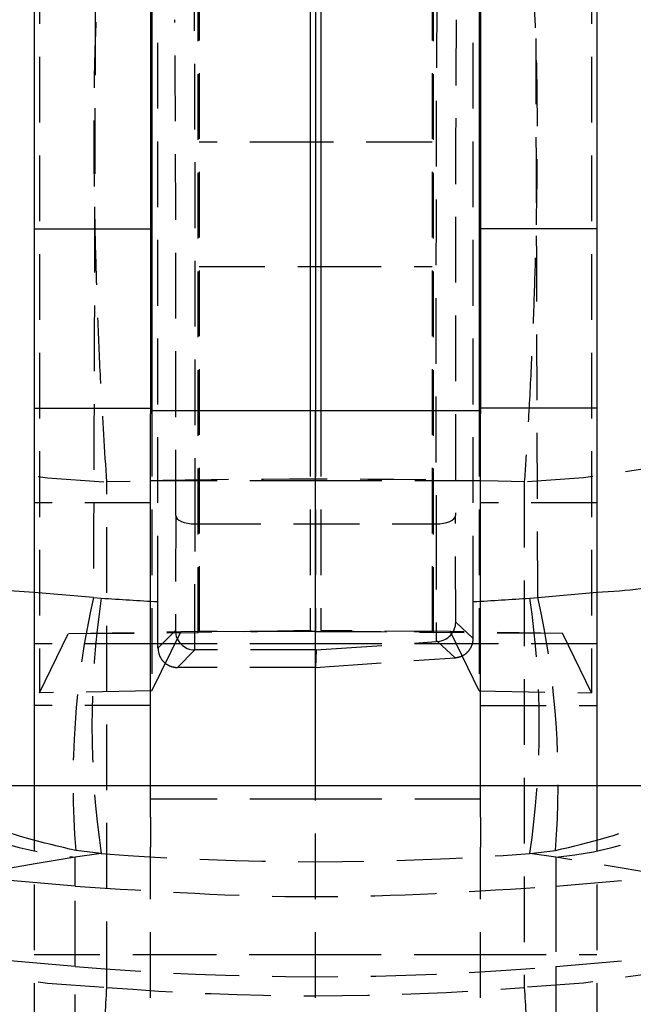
# Model space of a CAD drawing. Extents: x 36 to 538, y 22 to 372.
# Tile 17 of 19: x 507 to 523, y 318 to 343. Entities that reach past the tile are written whole.
import ezdxf

# ---------------------------------------------------------------- set-up
doc = ezdxf.new("R2010")
doc.units = 0
doc.header["$LTSCALE"] = 1.333333
doc.linetypes.add('HIDDEN', pattern=[1.905, 1.27, -0.635])
doc.layers.get('0').update_dxf_attribs({"linetype": 'CONTINUOUS'})

msp = doc.modelspace()

# ---------------------------------------------------------------- linework, layer by layer
at = {"color": 7, "linetype": 'HIDDEN'}
for p, q in [((511.4167, 349.2781), (511.4167, 327.2781)), ((511.4507, 349.3032), (511.4507, 327.3032)), ((517.4507, 349.3032), (517.4507, 327.3032)), ((517.4848, 349.2781), (517.4848, 327.2781)), ((510.3892, 328.0742), (510.3892, 348.5231)), ((518.5122, 328.0742), (518.5122, 348.5231)), ((507.337, 347.1852), (507.337, 325.7228)), ((521.5644, 347.1852), (521.5644, 325.7228)), ((514.4507, 339.9032), (511.4507, 339.9032)), ((517.4507, 339.9032), (514.4507, 339.9032)), ((511.4507, 336.7032), (514.4507, 336.7032)), ((514.4507, 336.7032), (517.4507, 336.7032)), ((510.2348, 332.9855), (510.2348, 325.7721)), ((514.3144, 332.9855), (514.3144, 327.3274)), ((514.4507, 332.9855), (514.4507, 327.3032)), ((514.587, 332.9855), (514.587, 327.3274)), ((518.6667, 332.9855), (518.6667, 325.7721)), ((509.0724, 318.1375), (509.0724, 331.1565)), ((514.4507, 331.1884), (510.2007, 331.1884)), ((518.7007, 331.1884), (514.4507, 331.1884)), ((519.8291, 331.1565), (519.8291, 318.1375)), ((510.2007, 330.6147), (507.2007, 330.6147)), ((521.7007, 330.6147), (518.7007, 330.6147)), ((510.8455, 330.2874), (510.8395, 327.3257)), ((518.0615, 327.5438), (518.0559, 330.2874)), ((511.3389, 326.8271), (511.3455, 330.076)), ((511.3455, 330.076), (517.5559, 330.076)), ((517.5559, 330.076), (517.5621, 327.044)), ((508.7257, 328.1831), (507.2007, 328.3107)), ((508.7257, 328.1831), (508.9289, 328.1622)), ((519.9725, 328.1622), (520.1757, 328.1831)), ((520.1757, 328.1831), (521.7007, 328.3138)), ((510.3897, 326.8759), (510.3892, 328.0742)), ((518.5119, 327.126), (518.5122, 328.0742)), ((518.5119, 327.126), (518.0615, 327.5438)), ((507.337, 325.7228), (508.0795, 327.2502)), ((508.0795, 327.2502), (510.9772, 327.2995)), ((508.0795, 327.2502), (511.4167, 327.2781)), ((510.2348, 325.7721), (510.9772, 327.2995)), ((510.8395, 327.3257), (510.3897, 326.8759)), ((510.9772, 327.2995), (514.3144, 327.3274)), ((514.3144, 327.3274), (511.4167, 327.2781)), ((511.4167, 327.2781), (511.4507, 327.3032)), ((514.4507, 327.3032), (511.4507, 327.3032)), ((512.7834, 327.3013), (512.9507, 327.3032)), ((514.3144, 327.3274), (514.4507, 327.3032)), ((514.4507, 327.3032), (517.4507, 327.3032)), ((517.9242, 327.2995), (514.587, 327.3274)), ((514.587, 327.3274), (517.4848, 327.2781)), ((515.9507, 327.3032), (516.1181, 327.3013)), ((517.4848, 327.2781), (517.4507, 327.3032)), ((520.822, 327.2502), (517.4848, 327.2781)), ((518.6667, 325.7721), (517.9242, 327.2995)), ((520.822, 327.2502), (517.9242, 327.2995)), ((521.5644, 325.7228), (520.822, 327.2502)), ((510.2007, 326.9855), (507.2007, 326.9855)), ((514.4507, 326.9855), (510.2007, 326.9855)), ((518.7007, 326.9855), (514.4507, 326.9855)), ((514.4665, 326.8271), (517.5621, 327.044)), ((517.595, 327.0463), (518.0465, 326.6275)), ((521.7007, 326.9855), (518.7007, 326.9855)), ((510.8901, 326.3763), (511.3409, 326.8271)), ((511.3409, 326.8271), (511.3389, 326.8271)), ((514.4665, 326.8271), (511.3409, 326.8271)), ((514.4665, 326.8271), (514.4508, 326.3758)), ((514.4508, 326.3758), (518.0465, 326.6275)), ((514.4508, 326.3758), (510.8901, 326.3763)), ((510.2348, 325.7721), (507.337, 325.7228)), ((518.6667, 325.7721), (521.5644, 325.7228)), ((510.2007, 325.3999), (507.2007, 325.3999)), ((518.7007, 325.3999), (521.7007, 325.3999)), ((507.2007, 323.3287), (507.2007, 315.3287)), ((510.2007, 322.9855), (510.2007, 323.3287)), ((514.4507, 322.9855), (514.4507, 323.3287)), ((518.7007, 322.9855), (518.7007, 323.3287)), ((521.7007, 323.3287), (521.7007, 315.3287)), ((514.4507, 322.9855), (510.2007, 322.9855)), ((510.2007, 322.5218), (510.2007, 322.9855)), ((514.4507, 315.3287), (514.4507, 322.9855)), ((518.7007, 322.9855), (514.4507, 322.9855)), ((518.7007, 322.5218), (518.7007, 322.9855)), ((510.2007, 322.5218), (510.2007, 321.7475)), ((518.7007, 322.5218), (518.7007, 321.7475)), ((508.9289, 321.5857), (508.2583, 321.4912)), ((508.9289, 321.5857), (508.27, 321.6615)), ((510.2007, 315.3287), (510.2007, 321.7475)), ((518.7007, 315.3287), (518.7007, 321.7475)), ((519.9725, 321.5857), (520.6314, 321.6615)), ((520.6431, 321.4912), (519.9725, 321.5857)), ((508.2583, 320.7447), (508.2583, 321.4912)), ((520.6431, 321.4912), (520.6431, 320.7447)), ((508.2583, 320.7447), (505.3553, 320.9987)), ((520.6431, 320.7447), (523.5462, 320.9987)), ((508.2583, 318.6749), (508.2583, 320.7447)), ((520.6431, 320.7447), (520.6431, 318.6749)), ((508.2583, 318.6749), (505.4736, 318.9113)), ((507.2007, 318.9855), (510.2007, 318.9855)), ((510.2007, 318.9855), (514.4507, 318.9855)), ((514.4507, 318.9855), (518.7007, 318.9855)), ((518.7007, 318.9855), (521.7007, 318.9855)), ((520.6431, 318.6749), (523.4279, 318.9113)), ((508.2583, 313.719), (508.2583, 318.6749)), ((520.6431, 318.6749), (520.6431, 313.719))]:
    msp.add_line(p, q, dxfattribs=at)
at = {"color": 8, "linetype": 'CONTINUOUS'}
for p, q in [((514.3144, 349.3274), (514.3144, 332.9855)), ((514.587, 349.3274), (514.587, 332.9855)), ((510.2348, 347.2345), (510.2348, 332.9855)), ((518.6667, 347.2345), (518.6667, 332.9855))]:
    msp.add_line(p, q, dxfattribs=at)
at = {"color": 7, "linetype": 'CONTINUOUS'}
for p, q in [((514.4507, 349.3032), (514.4507, 332.9855)), ((507.2007, 347.0685), (507.2007, 337.6723)), ((510.2007, 347.0685), (510.2007, 337.6723)), ((518.7007, 347.0685), (518.7007, 337.6723)), ((521.7007, 347.0685), (521.7007, 337.6723)), ((507.2007, 337.6723), (510.2007, 337.6723)), ((507.2007, 337.6723), (507.2007, 333.0526)), ((510.2007, 337.6723), (510.2007, 333.0526)), ((521.7007, 337.6723), (518.7007, 337.6723)), ((518.7007, 337.6723), (518.7007, 333.0526)), ((521.7007, 337.6723), (521.7007, 333.0526)), ((507.2007, 333.0526), (507.2007, 323.3287)), ((507.2007, 333.0526), (510.2007, 333.0526)), ((510.2007, 333.0526), (510.2007, 332.9124)), ((521.7007, 333.0526), (518.7007, 333.0526)), ((518.7007, 333.0526), (518.7007, 332.9124)), ((521.7007, 333.0526), (521.7007, 323.3287)), ((514.4507, 332.9855), (510.2007, 332.9855)), ((510.2007, 323.3287), (510.2007, 332.9124)), ((518.7007, 332.9855), (514.4507, 332.9855)), ((514.4507, 323.3287), (514.4507, 332.9855)), ((518.7007, 323.3287), (518.7007, 332.9124)), ((526.4507, 323.3287), (502.4507, 323.3287))]:
    msp.add_line(p, q, dxfattribs=at)
at = {"color": 7, "linetype": 'HIDDEN', "flags": 128}
for points in [[(500.7149, 334.4773), (501.0562, 333.8391), (501.6477, 333.2343), (502.4723, 332.6804), (503.5065, 332.1934), (504.7204, 331.7872), (506.0792, 331.4734), (507.5439, 331.2612), (509.0724, 331.1565)], [(528.1865, 334.4773), (527.8452, 333.8391), (527.2538, 333.2343), (526.4291, 332.6804), (525.395, 332.1934), (524.1811, 331.7872), (522.8223, 331.4734), (521.3576, 331.2612), (519.8291, 331.1565)], [(510.8455, 330.2874), (510.8555, 330.2462), (510.8842, 330.2067), (510.9305, 330.1702), (510.9927, 330.1382), (511.0684, 330.1119), (511.1546, 330.0923), (511.2482, 330.0802), (511.3455, 330.076)], [(517.5559, 330.076), (517.6532, 330.0802), (517.7468, 330.0923), (517.8331, 330.1119), (517.9088, 330.1382), (517.971, 330.1702), (518.0173, 330.2067), (518.046, 330.2462), (518.0559, 330.2874)], [(500.7149, 321.4583), (501.0562, 320.82), (501.6477, 320.2153), (502.4723, 319.6614), (503.5065, 319.1744), (504.7204, 318.7681), (506.0792, 318.4544), (507.5439, 318.2421), (509.0724, 318.1375)], [(508.2583, 321.4912), (507.2219, 321.3161), (505.3445, 320.9996)], [(528.1865, 321.4583), (527.8452, 320.82), (527.2538, 320.2153), (526.4291, 319.6614), (525.395, 319.1744), (524.1811, 318.7681), (522.8223, 318.4544), (521.3576, 318.2421), (519.8291, 318.1375)], [(523.5569, 320.9996), (521.6795, 321.3161), (520.6431, 321.4912)]]:
    msp.add_lwpolyline(points, dxfattribs=at)
at = {"color": 7, "linetype": 'HIDDEN'}
for centre, radius, start, end in [((509.2362, 337.0945), 9.2422, 96.07347, 177.12703), ((519.6653, 337.0945), 9.2422, 2.87297, 83.92653), ((509.8127, 335.3396), 9.2494, 95.5872, 177.07453), ((519.0888, 335.3396), 9.2494, 2.92547, 84.4128), ((530.0891, 323.4136), 21.8893, 167.41479, 184.59099), ((498.8123, 323.4136), 21.8893, 355.40901, 12.58521), ((531.109, 324.874), 22.4225, 171.56714, 188.43286), ((497.7924, 324.874), 22.4225, 351.56714, 8.43286), ((509.0678, 330.5744), 9.1192, 216.11209, 264.90722), ((519.8336, 330.5744), 9.1192, 275.09278, 323.88791), ((514.4507, 391.6281), 73.2156, 265.148251, 274.851749)]:
    msp.add_arc(centre, radius, start, end, dxfattribs=at)
for centre, major_axis, ratio, start_param, end_param in [((511.3074, 334.367), (0, 10.15), 0.0041484, 4.2758987, 5.834571), ((517.5941, 334.367), (0, 10.15), 0.0041484, 0.4486143, 2.0072866), ((510.8074, 334.367), (0, 9.65), 0.0043634, 4.2758987, 5.834571), ((518.0941, 334.367), (0, 9.65), 0.0043634, 0.4486143, 2.0072866), ((514.4507, 306.752), (71.05, 0), 0.3444716, 1.4950253, 1.6465673), ((514.4507, 391.308), (71.05, 0), 0.8914468, 4.6345937, 4.655194), ((514.4507, 391.308), (71.05, 0), 0.8914468, 4.7695839, 4.7901843), ((517.5615, 327.5438), (0.4583, 0.2006), 0.9962163, 4.3683483, 5.8693111), ((511.3395, 327.3257), (0.462, -0.1919), 0.9960773, 3.5367039, 5.103546), ((517.5625, 327.0416), (0.4999, 0.035), 0.00479, 1.5054518, 1.571331), ((514.4507, 391.308), (71.05, 0), 0.9842898, 4.6345937, 4.7901843), ((514.4507, 393.4464), (0, 75.5256), 0.940741, 3.0658217, 3.2173637)]:
    msp.add_ellipse(centre, major_axis=major_axis, ratio=ratio, start_param=start_param, end_param=end_param, dxfattribs=at)
for points, knots in [([(508.7863, 348.4026), (508.777, 345.01), (508.7585, 338.2702), (508.7366, 331.5303), (508.7257, 328.1831)], [0, 0, 0, 0, 0.5033592, 1, 1, 1, 1]), ([(520.1757, 328.1831), (520.1649, 331.5303), (520.143, 338.2702), (520.1245, 345.01), (520.1152, 348.4026)], [0, 0, 0, 0, 0.4966408, 1, 1, 1, 1]), ([(509.0724, 331.1565), (509.0188, 331.9652), (508.9306, 333.2985), (508.8424, 335.283), (508.7829, 337.0506), (508.7482, 338.7852), (508.7398, 340.4169), (508.7554, 341.8328), (508.7955, 343.0574), (508.8496, 343.9559), (508.8948, 344.3815), (508.9121, 344.5451)], [0, 0, 0, 0, 0.1640708, 0.2705326, 0.3769947, 0.5010284, 0.6095022, 0.7179763, 0.8254467, 0.9329172, 1, 1, 1, 1]), ([(519.9893, 344.5451), (520.0224, 344.2024), (520.0831, 343.5723), (520.1347, 342.2789), (520.1621, 340.7548), (520.157, 339.0419), (520.1226, 337.2388), (520.0705, 335.5684), (519.9977, 333.895), (519.916, 332.4085), (519.8547, 331.5254), (519.8291, 331.1565)], [0, 0, 0, 0, 0.1330825, 0.2446992, 0.356316, 0.4986686, 0.6048074, 0.7109462, 0.8173193, 0.9236922, 1, 1, 1, 1]), ([(518.0465, 326.6275), (518.1012, 326.6366), (518.2105, 326.655), (518.3521, 326.7482), (518.4567, 326.8788), (518.506, 327.0128), (518.5104, 327.0973), (518.5119, 327.126)], [0, 0, 0, 0, 0.21933052, 0.43861635, 0.65939713, 0.88397426, 1, 1, 1, 1]), ([(510.3897, 326.8759), (510.3954, 326.8191), (510.4069, 326.7053), (510.4954, 326.5541), (510.6249, 326.4414), (510.7651, 326.384), (510.8555, 326.3784), (510.8901, 326.3763)], [0, 0, 0, 0, 0.2193193, 0.4386993, 0.6561228, 0.8683699, 1, 1, 1, 1]), ([(508.27, 321.6615), (507.4192, 321.8626), (505.7859, 322.2487), (503.8979, 323.4838), (502.5552, 324.7729), (501.9762, 325.6549), (501.7007, 326.0745)], [0, 0, 0, 0, 0.3167788, 0.6080952, 0.8135417, 1, 1, 1, 1]), ([(520.6314, 321.6615), (521.5238, 321.8762), (523.305, 322.3049), (525.2751, 323.6952), (526.54, 325.013), (527.0111, 325.7968), (527.2007, 326.1123)], [0, 0, 0, 0, 0.331032, 0.6608042, 0.863468, 1, 1, 1, 1]), ([(508.2583, 320.7447), (510.3146, 320.6099), (514.4428, 320.3392), (518.5711, 320.6092), (520.6431, 320.7447)], [0, 0, 0, 0, 0.4980936, 1, 1, 1, 1]), ([(508.941, 312.606), (508.9256, 312.523), (508.8879, 312.3205), (508.8486, 312.2793), (508.8242, 312.5351), (508.8287, 313.1575), (508.8595, 314.0919), (508.908, 315.1903), (508.9773, 316.5334), (509.0407, 317.6028), (509.0724, 318.1375)], [0, 0, 0, 0, 0.0873914, 0.2132491, 0.3391057, 0.4988414, 0.6188019, 0.7387621, 0.8693812, 1, 1, 1, 1]), ([(519.8291, 318.1375), (519.8582, 317.6486), (519.9162, 316.6717), (519.9841, 315.3792), (520.038, 314.2032), (520.0693, 313.2835), (520.0772, 312.649), (520.0625, 312.3238), (520.0262, 312.2691), (519.9826, 312.4926), (519.9604, 312.606)], [0, 0, 0, 0, 0.11908253, 0.23797357, 0.36018873, 0.50112416, 0.62172485, 0.74579953, 0.87095316, 1, 1, 1, 1])]:
    msp.add_open_spline(points, degree=3, knots=knots, dxfattribs=at)
at = {"color": 8, "linetype": 'CONTINUOUS'}
for points, knots in [([(507.2007, 328.3107), (506.8562, 328.3325), (506.2261, 328.3723), (505.6925, 328.4748), (505.4507, 328.5212)], [0, 0, 0, 0, 0.5468801, 1, 1, 1, 1]), ([(521.7007, 328.3138), (522.0891, 328.3374), (522.7234, 328.3761), (523.2475, 328.4823), (523.4507, 328.5235)], [0, 0, 0, 0, 0.6121702, 1, 1, 1, 1])]:
    msp.add_open_spline(points, degree=3, knots=knots, dxfattribs=at)

doc.saveas('drawing.dxf')
